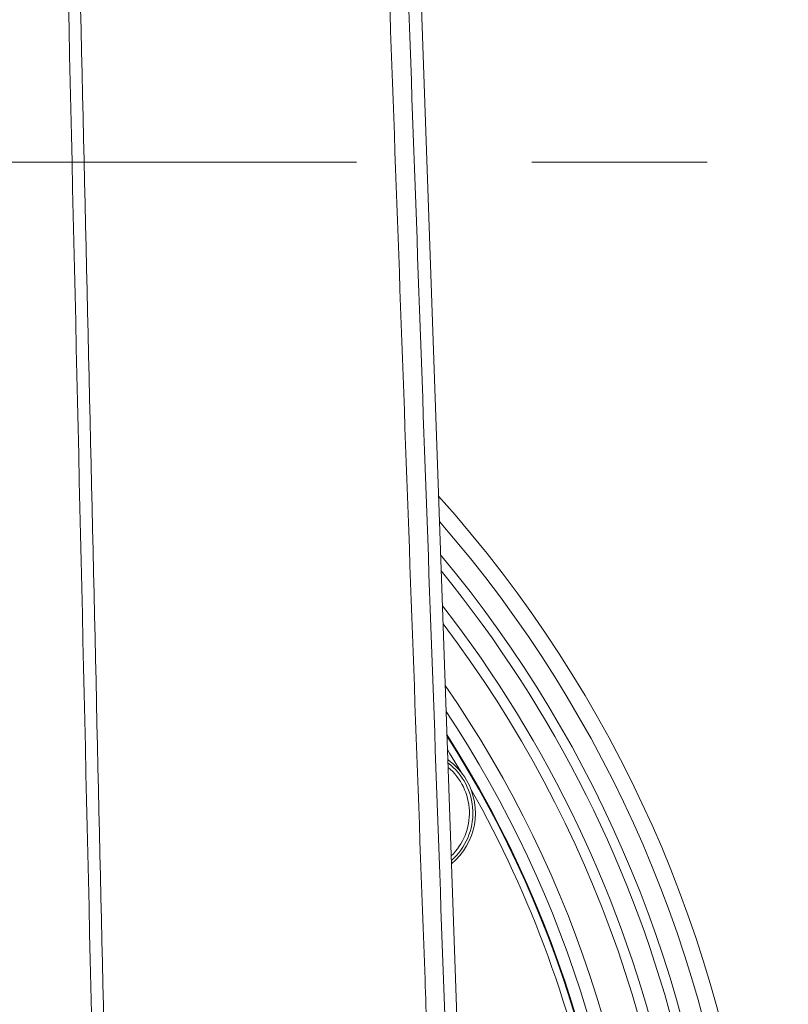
# Model space of a CAD drawing. Header units: millimetres. Extents: x 0 to 8410, y 0 to 5940.
# Tile 35 of 256: x 1516 to 1628, y 1926 to 2069. Entities that reach past the tile are written whole.
import ezdxf

# ---------------------------------------------------------------- set-up
doc = ezdxf.new("R2010")
doc.units = ezdxf.units.MM
doc.header["$LTSCALE"] = 10
doc.linetypes.add('CENTERX2', pattern=[20.32, 12.7, -2.54, 2.54, -2.54])
doc.styles.add('SLDTEXTSTYLE0', font='TXT', dxfattribs={"width": 0.605})
doc.dimstyles.new('SLDDIMSTYLE0', dxfattribs={"dimtxt": 50, "dimasz": 50, "dimexe": 0, "dimexo": 0.0625, "dimgap": 12.5, "dimtad": 1, "dimtoh": 1, "dimdec": 1, "dimrnd": 1e-09, "dimzin": 12, "dimdsep": 46, "dimtxsty": 'SLDTEXTSTYLE0', "dimsah": 1, "dimcen": 0.09, "dimadec": 0, "dimazin": 0, "dimtfac": 1, "dimtofl": 0, "dimtmove": 0, "dimatfit": 3, "dimfxl": 0, "dimfrac": 2, "dimtolj": 1, "dimtzin": 12, "dimarcsym": 0})

# ---------------------------------------------------------------- blocks, each defined once
blk = doc.blocks.new('*D14')
at = {"color": 7, "linetype": 'Continuous', "lineweight": 0}
for p, q in [((1496.19, 2088.04), (1782.44, 2088.04)), ((1767.44, 2088.04), (1767.44, 1878.04)), ((1441.19, 1878.04), (1782.44, 1878.04))]:
    blk.add_line(p, q, dxfattribs=at)
for points in [[(1767.44, 2088.04), (1759.94, 2038.04), (1774.94, 2038.04)], [(1767.44, 1878.04), (1774.94, 1928.04), (1759.94, 1928.04)]]:
    blk.add_solid(points, dxfattribs=at)
at = {"color": 7, "linetype": 'Continuous', "lineweight": 0, "insert": (1702.99, 1925.76), "char_height": 50, "attachment_point": 1, "rotation": 90, "style": 'SLDTEXTSTYLE0'}
blk.add_mtext('210', dxfattribs=at)

msp = doc.modelspace()

# ---------------------------------------------------------------- linework, layer by layer
at = {"color": 7, "linetype": 'Continuous', "lineweight": 0}
msp.add_line((1581.104237, 1882.96713), (1571.007956, 2169.94308), dxfattribs=at)
at = {"color": 7, "linetype": 'CENTERX2', "lineweight": 0}
msp.add_line((828.51801, 2048.330091), (1659.983376, 2048.330091), dxfattribs=at)
at = {"color": 7, "linetype": 'Continuous', "lineweight": 0, "flags": 128}
msp.add_lwpolyline([(1580.25359, 1959.968493), (1578.597803, 1962.716326), (1578.280467, 1963.229105)], dxfattribs=at)
at = {"color": 7, "linetype": 'Continuous', "lineweight": 0}
for centre, radius, start, end in [((1441.190786, 1878.044765), 182.5, 331.07722246, 41.91866369), ((1441.190786, 1878.044765), 164.232051, 0, 33.53551205), ((1441.190786, 1878.044765), 162.5, 256.17390541, 32.52516184), ((1441.190786, 1878.044765), 162.4, 260, 32.46523846), ((1572.826647, 1954.044765), 9.5, 30, 54.58977458), ((1572.826647, 1954.044765), 9.135, 311.21326488, 52.81658399), ((1572.826647, 1954.044765), 9.5, 309.44007429, 30), ((1441.190786, 1878.044765), 161.4, 10.50289969, 29.49710031)]:
    msp.add_arc(centre, radius, start, end, dxfattribs=at)
at = {"color": 8, "linetype": 'Continuous', "lineweight": 0}
for centre, radius, start, end in [((1441.190786, 1878.044765), 180.159625, 331.07722246, 41.02014204), ((1441.190786, 1878.044765), 177.163737, 331.07722246, 39.80796651), ((1441.190786, 1878.044765), 175.728631, 298.7535802, 39.20042186), ((1441.190786, 1878.044765), 172.732742, 298.7535802, 37.8700492), ((1441.190786, 1878.044765), 171.217178, 254.36729276, 37.16220291), ((1441.190786, 1878.044765), 166.22403, 0, 34.63784207), ((1572.826647, 1954.044765), 8.635, 313.97422134, 50.05562752)]:
    msp.add_arc(centre, radius, start, end, dxfattribs=at)
for points, knots in [([(1575.587738, 1914.528355), (1575.401097, 1919.668487), (1574.246878, 1951.455888), (1571.148097, 2036.535923), (1567.990628, 2124.868944), (1565.38561, 2194.914757), (1564.41142, 2220.027656), (1563.426483, 2245.126631), (1559.491109, 2346.468213), (1554.826239, 2467.723082), (1549.431805, 2608.889806), (1546.269326, 2693.724197), (1542.812265, 2788.45018), (1540.408885, 2854.89234), (1539.028812, 2893.044874)], [0, 0, 0, 0, 0.0157491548, 0.0973953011, 0.260687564, 0.2863666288, 0.3120509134, 0.3377411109, 0.3634283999, 0.623075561, 0.7097511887, 0.7964308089, 0.8831061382, 1, 1, 1, 1]), ([(1510.863963, 2699.943826), (1511.004575, 2693.66464), (1511.285796, 2681.106429), (1511.692934, 2662.268534), (1513.076534, 2605.622071), (1515.282823, 2511.229797), (1517.529011, 2405.443944), (1519.338562, 2326.134618), (1520.531428, 2273.276445), (1521.729861, 2220.408596), (1522.930627, 2167.527795), (1525.266481, 2065.230178), (1527.204679, 1980.565321), (1528.739262, 1913.531289)], [0, 0, 0, 0, 0.0239434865, 0.0478863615, 0.0718232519, 0.2400131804, 0.4082033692, 0.4754431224, 0.5426890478, 0.609930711, 0.6771630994, 0.7443914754, 1, 1, 1, 1]), ([(1526.974488, 1913.490758), (1525.102761, 1995.705071), (1522.85649, 2094.370949), (1520.224983, 2209.491137), (1519.088135, 2258.824908), (1517.948098, 2308.140909), (1516.806961, 2357.449141), (1515.134995, 2429.756563), (1512.95307, 2525.079451), (1510.991967, 2608.081203), (1509.929682, 2655.853338), (1509.550402, 2672.509051), (1509.261298, 2685.000759), (1509.068537, 2693.329618)], [0, 0, 0, 0, 0.3161212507, 0.3793789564, 0.4426429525, 0.5059219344, 0.5692066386, 0.6324818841, 0.7842218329, 0.9359618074, 0.951967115, 0.9679740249, 1, 1, 1, 1])]:
    msp.add_open_spline(points, degree=3, knots=knots, dxfattribs=at)
at = {"color": 7, "linetype": 'Continuous', "lineweight": 0}
msp.add_open_spline([(1568.832505, 2177.979514), (1569.072056, 2171.31706), (1570.26969, 2138.008038), (1573.402592, 2050.217412), (1576.306925, 1969.092324), (1578.257251, 1914.614961)], degree=3, knots=[0, 0, 0, 0, 0.0758959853, 0.3794428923, 1, 1, 1, 1], dxfattribs=at)

# ---------------------------------------------------------------- dimensions: what is measured, and where the dimension line sits
dim = msp.add_linear_dim(base=(1767.443449, 1878.044765), p1=(1496.190786, 2088.044765), p2=(1441.190786, 1878.044765), angle=90, dimstyle='SLDDIMSTYLE0', dxfattribs=at)
dim.commit()
dim.dimension.update_dxf_attribs({"geometry": '*D14', "text_midpoint": (1767.443449, 1983.044765), "dimtype": 160})

doc.saveas('drawing.dxf')
